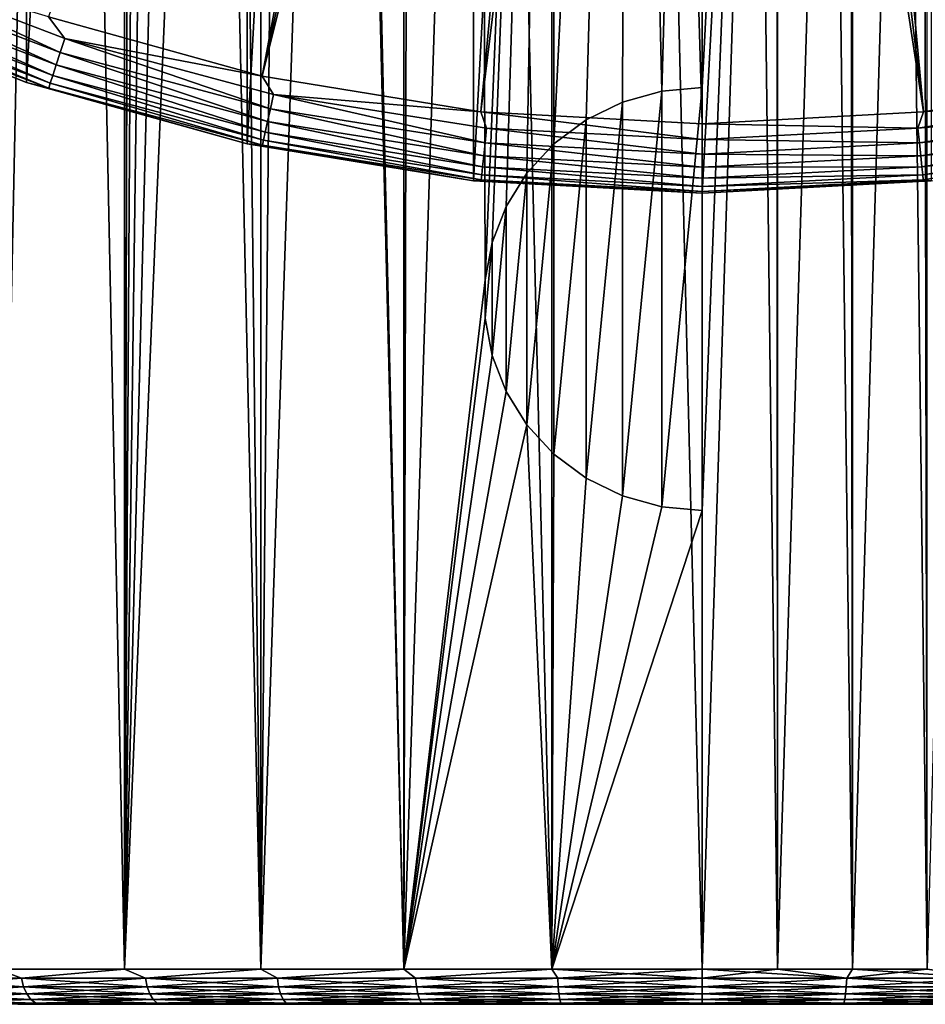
# Model space of a CAD drawing. Header units: metres. Extents: x -139 to 106, y -189 to 40.
# Tile 114 of 256: x -10 to 3, y -189 to -175. Entities that reach past the tile are written whole.
import ezdxf

# ---------------------------------------------------------------- set-up
doc = ezdxf.new("R2010")
doc.units = ezdxf.units.M
doc.layers.add('solid_153_ABGANG1_SW0003', color=7, linetype='CONTINUOUS')

msp = doc.modelspace()

# ---------------------------------------------------------------- linework, layer by layer
at = {"layer": 'solid_153_ABGANG1_SW0003'}
for points in [[(-9.992343, -188.408203, 56.534599), (-9.992343, -101.608208, 56.534599), (-8.189809, -101.608208, 55.390678)], [(-8.189809, -188.408203, 55.390678), (-9.992343, -188.408203, 56.534599), (-8.189809, -101.608208, 55.390678)], [(-8.189809, -188.408203, 85.185112), (-8.189809, -101.608208, 85.185112), (-9.992342, -101.608208, 84.041183)], [(-9.992342, -188.408203, 84.041183), (-8.189809, -188.408203, 85.185112), (-9.992342, -101.608208, 84.041183)], [(-8.189809, -188.408203, 55.390678), (-8.189809, -101.608208, 55.390678), (-8.083098, -146.885757, 55.332508)], [(-6.25811, -188.408203, 86.094093), (-6.25811, -101.608208, 86.094093), (-8.189809, -101.608208, 85.185112)], [(-8.189809, -188.408203, 85.185112), (-6.25811, -188.408203, 86.094093), (-8.189809, -101.608208, 85.185112)], [(-4.22772, -188.408203, 86.753807), (-4.22772, -101.608208, 86.753807), (-6.25811, -101.608208, 86.094093)], [(-6.25811, -188.408203, 86.094093), (-4.22772, -188.408203, 86.753807), (-6.25811, -101.608208, 86.094093)], [(-2.130661, -188.408203, 87.153847), (-2.130661, -101.608208, 87.153847), (-4.22772, -101.608208, 86.753807)], [(-4.22772, -188.408203, 86.753807), (-2.130661, -188.408203, 87.153847), (-4.22772, -101.608208, 86.753807)], [(-2.130661, -101.608208, 87.153847), (0, -188.408203, 87.287895), (0, -101.608208, 87.287895)], [(-2.130661, -188.408203, 87.153847), (0, -188.408203, 87.287895), (-2.130661, -101.608208, 87.153847)], [(0, -101.608208, 87.287895), (0, -188.408203, 87.287895), (1.067437, -188.408203, 87.254349)], [(1.067437, -101.608208, 87.254349), (0, -101.608208, 87.287895), (1.067437, -188.408203, 87.254349)], [(1.067437, -101.608208, 87.254349), (1.067437, -188.408203, 87.254349), (2.130661, -188.408203, 87.153847)], [(2.130661, -101.608208, 87.153847), (1.067437, -101.608208, 87.254349), (2.130661, -188.408203, 87.153847)], [(2.130661, -101.608208, 87.153847), (2.130661, -188.408203, 87.153847), (3.185477, -188.408203, 86.986778)], [(3.185477, -101.608208, 86.986778), (2.130661, -101.608208, 87.153847), (3.185477, -188.408203, 86.986778)], [(-3.243499, -177.232361, -7.712107), (0, -117.408211, -7.712107), (0, -177.408203, -7.712107)], [(-3.243499, -177.232361, -7.712107), (-3.243499, -117.584061, -7.712107), (0, -117.408211, -7.712107)], [(0, -117.408211, -7.712107), (3.243499, -117.584061, -7.712107), (0, -177.408203, -7.712107)], [(-6.449004, -176.706848, -7.712107), (-6.449004, -118.109566, -7.712107), (-3.243499, -117.584061, -7.712107)], [(-3.243499, -177.232361, -7.712107), (-6.449004, -176.706848, -7.712107), (-3.243499, -117.584061, -7.712107)], [(3.243499, -117.584061, -7.712107), (3.243499, -177.232361, -7.712107), (0, -177.408203, -7.712107)], [(-9.578927, -175.837845, -7.712107), (-9.578927, -118.978577, -7.712107), (-6.449004, -118.109566, -7.712107)], [(-6.449004, -176.706848, -7.712107), (-9.578927, -175.837845, -7.712107), (-6.449004, -118.109566, -7.712107)], [(-9.578927, -175.837845, -7.712107), (-12.596567, -174.635513, -7.712107), (-9.578927, -118.978577, -7.712107)], [(-8.189809, -188.408203, 55.390678), (-8.083098, -146.885757, 55.332508), (-8.083331, -147.927124, 55.332634)], [(-8.189809, -188.408203, 55.390678), (-8.083331, -147.927124, 55.332634), (-7.947906, -148.970123, 55.260227)], [(-8.189809, -188.408203, 55.390678), (-7.947906, -148.970123, 55.260227), (-7.670688, -150.010147, 55.116852)], [(-8.189809, -188.408203, 55.390678), (-7.670688, -150.010147, 55.116852), (-7.244466, -151.031433, 54.90876)], [(-8.189809, -188.408203, 55.390678), (-7.244466, -151.031433, 54.90876), (-6.664004, -152.01268, 54.648487)], [(-6.258111, -188.408203, 54.481689), (-8.189809, -188.408203, 55.390678), (-6.664004, -152.01268, 54.648487)], [(-6.258111, -188.408203, 54.481689), (-6.664004, -152.01268, 54.648487), (-5.937613, -152.91774, 54.358524)], [(-6.258111, -188.408203, 54.481689), (-5.937613, -152.91774, 54.358524), (-5.088007, -153.710754, 54.067162)], [(-4.227721, -188.408203, 53.821976), (-6.258111, -188.408203, 54.481689), (-5.088007, -153.710754, 54.067162)], [(-4.227721, -188.408203, 53.821976), (-5.088007, -153.710754, 54.067162), (-4.147445, -154.365845, 53.801575)], [(-4.227721, -188.408203, 53.821976), (-4.147445, -154.365845, 53.801575), (-3.147928, -154.871521, 53.58189)], [(3.185476, -188.408203, 53.589008), (3.11531, -154.776718, 53.575779), (4.101503, -154.27681, 53.790077)], [(2.130661, -188.408203, 53.421944), (2.093021, -155.129562, 53.417233), (3.11531, -154.776718, 53.575779)], [(3.185476, -188.408203, 53.589008), (2.130661, -188.408203, 53.421944), (3.11531, -154.776718, 53.575779)], [(-4.227721, -188.408203, 53.821976), (-3.147928, -154.871521, 53.58189), (-3.078373, -178.638412, 53.568932)], [(-3.078373, -178.638412, 53.568932), (-3.147928, -154.871521, 53.58189), (-2.110274, -155.228302, 53.41938)], [(-3.078373, -178.638412, 53.568932), (-2.110274, -155.228302, 53.41938), (-2.97829, -178.105927, 53.550816)], [(-2.97829, -178.105927, 53.550816), (-2.110274, -155.228302, 53.41938), (-2.77937, -177.595703, 53.516636)], [(-2.77937, -177.595703, 53.516636), (-2.110274, -155.228302, 53.41938), (-2.484943, -177.12413, 53.47049)], [(-2.484943, -177.12413, 53.47049), (-2.110274, -155.228302, 53.41938), (-2.102409, -176.709122, 53.418396)], [(-2.102409, -176.709122, 53.418396), (-2.110274, -155.228302, 53.41938), (-1.053485, -155.439651, 53.320568)], [(1.067437, -188.408203, 53.321438), (1.051801, -155.33876, 53.320465), (2.093021, -155.129562, 53.417233)], [(2.130661, -188.408203, 53.421944), (1.067437, -188.408203, 53.321438), (2.093021, -155.129562, 53.417233)], [(-2.439236, -155.343521, 14.284371), (-9.265307, -174.906693, 13.922777), (-6.237862, -175.747253, 13.922777)], [(-1.838553, -155.503799, 14.284371), (-2.439236, -155.343521, 14.284371), (-6.237862, -175.747253, 13.922777)], [(0, -175.907837, 53.287891), (0, -155.508209, 53.287891), (1.051801, -155.33876, 53.320465)], [(0, -181.9086, 53.287891), (0, -175.907837, 53.287891), (1.051801, -155.33876, 53.320465)], [(0, -188.408203, 53.287891), (0, -181.9086, 53.287891), (1.051801, -155.33876, 53.320465)], [(1.067437, -188.408203, 53.321438), (0, -188.408203, 53.287891), (1.051801, -155.33876, 53.320465)], [(-1.228732, -155.618515, 14.284371), (-1.838553, -155.503799, 14.284371), (-6.237862, -175.747253, 13.922777)], [(-2.102409, -176.709122, 53.418396), (-1.053485, -155.439651, 53.320568), (-1.645353, -176.368576, 53.367702)], [(-1.645353, -176.368576, 53.367702), (-1.053485, -155.439651, 53.320568), (-1.128582, -176.115494, 53.325397)], [(-1.128582, -176.115494, 53.325397), (-1.053485, -155.439651, 53.320568), (-0.571762, -175.959946, 53.297512)], [(-0.571762, -175.959946, 53.297512), (-1.053485, -155.439651, 53.320568), (0, -155.508209, 53.287891)], [(-0.571762, -175.959946, 53.297512), (0, -155.508209, 53.287891), (0, -175.907837, 53.287891)], [(1.838553, -155.503799, 14.284371), (1.228732, -155.618515, 14.284371), (6.237787, -175.747269, 13.922777)], [(1.838553, -155.503799, 14.284371), (6.237787, -175.747269, 13.922777), (9.265244, -174.906708, 13.922777)], [(-1.228732, -155.618515, 14.284371), (-6.237862, -175.747253, 13.922777), (-3.137286, -176.255569, 13.922777)], [(-0.61439, -155.68718, 14.284371), (-1.228732, -155.618515, 14.284371), (-3.137286, -176.255569, 13.922777)], [(1.228732, -155.618515, 14.284371), (0.61439, -155.68718, 14.284371), (3.137226, -176.255569, 13.922777)], [(1.228732, -155.618515, 14.284371), (3.137226, -176.255569, 13.922777), (6.237787, -175.747269, 13.922777)], [(-0.61439, -155.68718, 14.284371), (-3.137286, -176.255569, 13.922777), (0, -176.425659, 13.922777)], [(-0.61439, -155.68718, 14.284371), (0, -176.425659, 13.922777), (0, -155.709961, 14.284371)], [(0.61439, -155.68718, 14.284371), (0, -155.709961, 14.284371), (3.137226, -176.255569, 13.922777)], [(3.137226, -176.255569, 13.922777), (0, -155.709961, 14.284371), (0, -176.425659, 13.922777)], [(-11.976475, -174.307816, 13.818321), (-9.099092, -175.412338, 13.818321), (-11.891792, -174.117615, 13.89442)], [(-11.891792, -174.117615, 13.89442), (-9.034755, -175.214325, 13.89442), (-9.265307, -174.906693, 13.922777)], [(-9.099092, -175.412338, 13.818321), (-9.034755, -175.214325, 13.89442), (-11.891792, -174.117615, 13.89442)], [(-12.052258, -174.478027, 13.698224), (-9.156668, -175.589539, 13.698224), (-11.976475, -174.307816, 13.818321)], [(-9.156668, -175.589539, 13.698224), (-9.099092, -175.412338, 13.818321), (-11.976475, -174.307816, 13.818321)], [(-12.115417, -174.619888, 13.54003), (-9.204654, -175.737213, 13.54003), (-12.052258, -174.478027, 13.698224)], [(-9.204654, -175.737213, 13.54003), (-9.156668, -175.589539, 13.698224), (-12.052258, -174.478027, 13.698224)], [(-9.579072, -175.837799, 12.92293), (-12.596694, -174.635468, 12.92293), (-12.596567, -174.635513, -7.712107)], [(-12.192225, -174.792389, 13.141936), (-12.596694, -174.635468, 12.92293), (-9.579072, -175.837799, 12.92293)], [(-9.579072, -175.837799, 12.92293), (-12.596567, -174.635513, -7.712107), (-9.578927, -175.837845, -7.712107)], [(-12.16285, -174.726425, 13.351514), (-9.24069, -175.848129, 13.351514), (-12.115417, -174.619888, 13.54003)], [(-9.24069, -175.848129, 13.351514), (-9.204654, -175.737213, 13.54003), (-12.115417, -174.619888, 13.54003)], [(-12.192225, -174.792389, 13.141936), (-9.263008, -175.916809, 13.141936), (-12.16285, -174.726425, 13.351514)], [(-9.263008, -175.916809, 13.141936), (-9.24069, -175.848129, 13.351514), (-12.16285, -174.726425, 13.351514)], [(-12.192225, -174.792389, 13.141936), (-9.579072, -175.837799, 12.92293), (-9.263008, -175.916809, 13.141936)], [(-9.034755, -175.214325, 13.89442), (-6.237862, -175.747253, 13.922777), (-9.265307, -174.906693, 13.922777)], [(-9.099092, -175.412338, 13.818321), (-6.122018, -176.210037, 13.818321), (-9.034755, -175.214325, 13.89442)], [(-9.034755, -175.214325, 13.89442), (-6.078731, -176.006393, 13.89442), (-6.237862, -175.747253, 13.922777)], [(-6.122018, -176.210037, 13.818321), (-6.078731, -176.006393, 13.89442), (-9.034755, -175.214325, 13.89442)], [(-9.156668, -175.589539, 13.698224), (-6.160756, -176.392288, 13.698224), (-9.099092, -175.412338, 13.818321)], [(-6.160756, -176.392288, 13.698224), (-6.122018, -176.210037, 13.818321), (-9.099092, -175.412338, 13.818321)], [(-9.204654, -175.737213, 13.54003), (-6.193041, -176.544174, 13.54003), (-9.156668, -175.589539, 13.698224)], [(-6.193041, -176.544174, 13.54003), (-6.160756, -176.392288, 13.698224), (-9.156668, -175.589539, 13.698224)], [(-9.24069, -175.848129, 13.351514), (-6.217288, -176.658249, 13.351514), (-9.204654, -175.737213, 13.54003)], [(-6.217288, -176.658249, 13.351514), (-6.193041, -176.544174, 13.54003), (-9.204654, -175.737213, 13.54003)], [(-6.078731, -176.006393, 13.89442), (-3.137286, -176.255569, 13.922777), (-6.237862, -175.747253, 13.922777)], [(6.078731, -176.006393, 13.89442), (6.237787, -175.747269, 13.922777), (3.137226, -176.255569, 13.922777)], [(-6.449138, -176.706818, 12.92293), (-9.579072, -175.837799, 12.92293), (-9.578927, -175.837845, -7.712107)], [(-9.263008, -175.916809, 13.141936), (-9.579072, -175.837799, 12.92293), (-6.449138, -176.706818, 12.92293)], [(-6.449138, -176.706818, 12.92293), (-9.578927, -175.837845, -7.712107), (-6.449004, -176.706848, -7.712107)], [(-9.263008, -175.916809, 13.141936), (-6.232303, -176.728897, 13.141936), (-9.24069, -175.848129, 13.351514)], [(-6.232303, -176.728897, 13.141936), (-6.217288, -176.658249, 13.351514), (-9.24069, -175.848129, 13.351514)], [(-9.263008, -175.916809, 13.141936), (-6.449138, -176.706818, 12.92293), (-6.232303, -176.728897, 13.141936)], [(-6.122018, -176.210037, 13.818321), (-3.07787, -176.692184, 13.818321), (-6.078731, -176.006393, 13.89442)], [(-6.078731, -176.006393, 13.89442), (-3.056107, -176.485123, 13.89442), (-3.137286, -176.255569, 13.922777)], [(-3.07787, -176.692184, 13.818321), (-3.056107, -176.485123, 13.89442), (-6.078731, -176.006393, 13.89442)], [(-1.128637, -181.700897, 53.325401), (-1.128582, -176.115494, 53.325397), (-0.571762, -175.959946, 53.297512)], [(-0.571791, -181.856461, 53.297512), (-1.128637, -181.700897, 53.325401), (-0.571762, -175.959946, 53.297512)], [(-0.571791, -181.856461, 53.297512), (-0.571762, -175.959946, 53.297512), (0, -175.907837, 53.287891)], [(0, -181.9086, 53.287891), (-0.571791, -181.856461, 53.297512), (0, -175.907837, 53.287891)], [(3.056107, -176.485123, 13.89442), (6.078731, -176.006393, 13.89442), (3.137226, -176.255569, 13.922777)], [(6.122018, -176.210037, 13.818321), (6.078731, -176.006393, 13.89442), (3.056107, -176.485123, 13.89442)], [(-1.645407, -181.447815, 53.36771), (-1.645353, -176.368576, 53.367702), (-1.128582, -176.115494, 53.325397)], [(-1.128637, -181.700897, 53.325401), (-1.645407, -181.447815, 53.36771), (-1.128582, -176.115494, 53.325397)], [(-6.160756, -176.392288, 13.698224), (-3.097346, -176.877487, 13.698224), (-6.122018, -176.210037, 13.818321)], [(-3.097346, -176.877487, 13.698224), (-3.07787, -176.692184, 13.818321), (-6.122018, -176.210037, 13.818321)], [(0, -176.645294, 13.89442), (0, -176.425659, 13.922777), (-3.137286, -176.255569, 13.922777)], [(-3.056107, -176.485123, 13.89442), (0, -176.645294, 13.89442), (-3.137286, -176.255569, 13.922777)], [(3.056107, -176.485123, 13.89442), (3.137226, -176.255569, 13.922777), (0, -176.425659, 13.922777)], [(3.07787, -176.692184, 13.818321), (6.122018, -176.210037, 13.818321), (3.056107, -176.485123, 13.89442)], [(6.160756, -176.392288, 13.698224), (6.122018, -176.210037, 13.818321), (3.07787, -176.692184, 13.818321)], [(-6.193041, -176.544174, 13.54003), (-3.113577, -177.031921, 13.54003), (-6.160756, -176.392288, 13.698224)], [(-3.113577, -177.031921, 13.54003), (-3.097346, -176.877487, 13.698224), (-6.160756, -176.392288, 13.698224)], [(-2.102444, -181.107269, 53.418404), (-2.102409, -176.709122, 53.418396), (-1.645353, -176.368576, 53.367702)], [(-1.645407, -181.447815, 53.36771), (-2.102444, -181.107269, 53.418404), (-1.645353, -176.368576, 53.367702)], [(3.056107, -176.485123, 13.89442), (0, -176.425659, 13.922777), (0, -176.645294, 13.89442)], [(3.097346, -176.877487, 13.698224), (6.160756, -176.392288, 13.698224), (3.07787, -176.692184, 13.818321)], [(6.193041, -176.544174, 13.54003), (6.160756, -176.392288, 13.698224), (3.097346, -176.877487, 13.698224)], [(-6.217288, -176.658249, 13.351514), (-3.125767, -177.147903, 13.351514), (-6.193041, -176.544174, 13.54003)], [(-3.125767, -177.147903, 13.351514), (-3.113577, -177.031921, 13.54003), (-6.193041, -176.544174, 13.54003)], [(-3.07787, -176.692184, 13.818321), (0, -176.853485, 13.818321), (-3.056107, -176.485123, 13.89442)], [(0, -176.853485, 13.818321), (0, -176.645294, 13.89442), (-3.056107, -176.485123, 13.89442)], [(3.07787, -176.692184, 13.818321), (3.056107, -176.485123, 13.89442), (0, -176.645294, 13.89442)], [(3.113577, -177.031921, 13.54003), (6.193041, -176.544174, 13.54003), (3.097346, -176.877487, 13.698224)], [(6.217288, -176.658249, 13.351514), (6.193041, -176.544174, 13.54003), (3.113577, -177.031921, 13.54003)], [(-6.449138, -176.706818, 12.92293), (-6.449004, -176.706848, -7.712107), (-3.243499, -177.232361, -7.712107)], [(-3.24358, -177.232346, 12.92293), (-6.449138, -176.706818, 12.92293), (-3.243499, -177.232361, -7.712107)], [(-6.232303, -176.728897, 13.141936), (-6.449138, -176.706818, 12.92293), (-3.24358, -177.232346, 12.92293)], [(-6.232303, -176.728897, 13.141936), (-3.133316, -177.219727, 13.141936), (-6.217288, -176.658249, 13.351514)], [(-6.232303, -176.728897, 13.141936), (-3.24358, -177.232346, 12.92293), (-3.133316, -177.219727, 13.141936)], [(-3.133316, -177.219727, 13.141936), (-3.125767, -177.147903, 13.351514), (-6.217288, -176.658249, 13.351514)], [(-3.097346, -176.877487, 13.698224), (0, -177.03981, 13.698224), (-3.07787, -176.692184, 13.818321)], [(0, -177.03981, 13.698224), (0, -176.853485, 13.818321), (-3.07787, -176.692184, 13.818321)], [(-2.484968, -180.692261, 53.470493), (-2.484943, -177.12413, 53.47049), (-2.102409, -176.709122, 53.418396)], [(-2.102444, -181.107269, 53.418404), (-2.484968, -180.692261, 53.470493), (-2.102409, -176.709122, 53.418396)], [(3.07787, -176.692184, 13.818321), (0, -176.645294, 13.89442), (0, -176.853485, 13.818321)], [(3.097346, -176.877487, 13.698224), (3.07787, -176.692184, 13.818321), (0, -176.853485, 13.818321)], [(3.125767, -177.147903, 13.351514), (6.217288, -176.658249, 13.351514), (3.113577, -177.031921, 13.54003)], [(6.232303, -176.728897, 13.141936), (6.217288, -176.658249, 13.351514), (3.125767, -177.147903, 13.351514)], [(3.133316, -177.219727, 13.141936), (6.232303, -176.728897, 13.141936), (3.125767, -177.147903, 13.351514)], [(3.133316, -177.219727, 13.141936), (3.24357, -177.232346, 12.92293), (6.232303, -176.728897, 13.141936)], [(-3.113577, -177.031921, 13.54003), (0, -177.195099, 13.54003), (-3.097346, -176.877487, 13.698224)], [(0, -177.195099, 13.54003), (0, -177.03981, 13.698224), (-3.097346, -176.877487, 13.698224)], [(3.097346, -176.877487, 13.698224), (0, -176.853485, 13.818321), (0, -177.03981, 13.698224)], [(3.113577, -177.031921, 13.54003), (3.097346, -176.877487, 13.698224), (0, -177.03981, 13.698224)], [(-3.133316, -177.219727, 13.141936), (0, -177.383926, 13.141936), (-3.125767, -177.147903, 13.351514)], [(-3.125767, -177.147903, 13.351514), (0, -177.311707, 13.351514), (-3.113577, -177.031921, 13.54003)], [(0, -177.383926, 13.141936), (0, -177.311707, 13.351514), (-3.125767, -177.147903, 13.351514)], [(0, -177.311707, 13.351514), (0, -177.195099, 13.54003), (-3.113577, -177.031921, 13.54003)], [(-2.779394, -180.220673, 53.51664), (-2.77937, -177.595703, 53.516636), (-2.484943, -177.12413, 53.47049)], [(-2.484968, -180.692261, 53.470493), (-2.779394, -180.220673, 53.51664), (-2.484943, -177.12413, 53.47049)], [(3.113577, -177.031921, 13.54003), (0, -177.03981, 13.698224), (0, -177.195099, 13.54003)], [(3.125767, -177.147903, 13.351514), (3.113577, -177.031921, 13.54003), (0, -177.195099, 13.54003)], [(3.125767, -177.147903, 13.351514), (0, -177.195099, 13.54003), (0, -177.311707, 13.351514)], [(3.133316, -177.219727, 13.141936), (3.125767, -177.147903, 13.351514), (0, -177.311707, 13.351514)], [(-3.133316, -177.219727, 13.141936), (-3.24358, -177.232346, 12.92293), (0, -177.408203, 12.92293)], [(-3.24358, -177.232346, 12.92293), (-3.243499, -177.232361, -7.712107), (0, -177.408203, -7.712107)], [(0, -177.408203, 12.92293), (-3.24358, -177.232346, 12.92293), (0, -177.408203, -7.712107)], [(-3.133316, -177.219727, 13.141936), (0, -177.408203, 12.92293), (0, -177.383926, 13.141936)], [(3.133316, -177.219727, 13.141936), (0, -177.383926, 13.141936), (3.24357, -177.232346, 12.92293)], [(3.133316, -177.219727, 13.141936), (0, -177.311707, 13.351514), (0, -177.383926, 13.141936)], [(3.24357, -177.232346, 12.92293), (0, -177.408203, 12.92293), (3.243499, -177.232361, -7.712107)], [(0, -177.383926, 13.141936), (0, -177.408203, 12.92293), (3.24357, -177.232346, 12.92293)], [(0, -177.408203, 12.92293), (0, -177.408203, -7.712107), (3.243499, -177.232361, -7.712107)], [(-2.978305, -179.710434, 53.550816), (-2.97829, -178.105927, 53.550816), (-2.77937, -177.595703, 53.516636)], [(-2.779394, -180.220673, 53.51664), (-2.978305, -179.710434, 53.550816), (-2.77937, -177.595703, 53.516636)], [(-3.078378, -179.177963, 53.568935), (-3.078373, -178.638412, 53.568932), (-2.97829, -178.105927, 53.550816)], [(-2.978305, -179.710434, 53.550816), (-3.078378, -179.177963, 53.568935), (-2.97829, -178.105927, 53.550816)], [(-4.227721, -188.408203, 53.821976), (-3.078373, -178.638412, 53.568932), (-3.078378, -179.177963, 53.568935)], [(-4.227721, -188.408203, 53.821976), (-3.078378, -179.177963, 53.568935), (-2.978305, -179.710434, 53.550816)], [(-4.227721, -188.408203, 53.821976), (-2.978305, -179.710434, 53.550816), (-2.779394, -180.220673, 53.51664)], [(-4.227721, -188.408203, 53.821976), (-2.779394, -180.220673, 53.51664), (-2.484968, -180.692261, 53.470493)], [(-2.130661, -188.408203, 53.421944), (-4.227721, -188.408203, 53.821976), (-2.484968, -180.692261, 53.470493)], [(-2.130661, -188.408203, 53.421944), (-2.484968, -180.692261, 53.470493), (-2.102444, -181.107269, 53.418404)], [(-2.130661, -188.408203, 53.421944), (-2.102444, -181.107269, 53.418404), (-1.645407, -181.447815, 53.36771)], [(-2.130661, -188.408203, 53.421944), (-1.645407, -181.447815, 53.36771), (-1.128637, -181.700897, 53.325401)], [(-2.130661, -188.408203, 53.421944), (-1.128637, -181.700897, 53.325401), (-0.571791, -181.856461, 53.297512)], [(-2.130661, -188.408203, 53.421944), (-0.571791, -181.856461, 53.297512), (0, -181.9086, 53.287891)], [(-2.130661, -188.408203, 53.421944), (0, -181.9086, 53.287891), (0, -188.408203, 53.287891)], [(-9.647423, -188.537613, 84.264595), (-9.992342, -188.408203, 84.041183), (-11.261787, -188.537613, 82.999825)], [(-11.261787, -188.537613, 57.575962), (-9.992343, -188.408203, 56.534599), (-9.647423, -188.537613, 56.311188)], [(-9.647423, -188.537613, 56.311188), (-9.992343, -188.408203, 56.534599), (-8.189809, -188.408203, 55.390678)], [(-9.647423, -188.537613, 84.264595), (-8.189809, -188.408203, 85.185112), (-9.992342, -188.408203, 84.041183)], [(-7.892376, -188.537613, 85.325562), (-8.189809, -188.408203, 85.185112), (-9.647423, -188.537613, 84.264595)], [(-9.647423, -188.537613, 56.311188), (-8.189809, -188.408203, 55.390678), (-7.892376, -188.537613, 55.250225)], [(-7.892376, -188.537613, 85.325562), (-6.25811, -188.408203, 86.094093), (-8.189809, -188.408203, 85.185112)], [(-7.892376, -188.537613, 55.250225), (-8.189809, -188.408203, 55.390678), (-6.258111, -188.408203, 54.481689)], [(-6.022242, -188.537613, 86.167236), (-6.25811, -188.408203, 86.094093), (-7.892376, -188.537613, 85.325562)], [(-7.892376, -188.537613, 55.250225), (-6.258111, -188.408203, 54.481689), (-6.022242, -188.537613, 54.408546)], [(-6.022242, -188.537613, 54.408546), (-6.258111, -188.408203, 54.481689), (-4.227721, -188.408203, 53.821976)], [(-6.022242, -188.537613, 86.167236), (-4.22772, -188.408203, 86.753807), (-6.25811, -188.408203, 86.094093)], [(-4.064289, -188.537613, 86.777359), (-4.22772, -188.408203, 86.753807), (-6.022242, -188.537613, 86.167236)], [(-6.022242, -188.537613, 54.408546), (-4.227721, -188.408203, 53.821976), (-4.064289, -188.537613, 53.798424)], [(-4.064289, -188.537613, 53.798424), (-4.227721, -188.408203, 53.821976), (-2.130661, -188.408203, 53.421944)], [(-4.064289, -188.537613, 86.777359), (-2.130661, -188.408203, 87.153847), (-4.22772, -188.408203, 86.753807)], [(-2.04707, -188.537613, 87.147034), (-2.130661, -188.408203, 87.153847), (-4.064289, -188.537613, 86.777359)], [(-4.064289, -188.537613, 53.798424), (-2.130661, -188.408203, 53.421944), (-2.04707, -188.537613, 53.428757)], [(-2.04707, -188.537613, 53.428757), (-2.130661, -188.408203, 53.421944), (0, -188.408203, 53.287891)], [(0, -188.537613, 87.270859), (0, -188.408203, 87.287895), (-2.130661, -188.408203, 87.153847)], [(0, -188.537613, 87.270859), (-2.130661, -188.408203, 87.153847), (-2.04707, -188.537613, 87.147034)], [(-2.04707, -188.537613, 53.428757), (0, -188.408203, 53.287891), (0, -188.537613, 53.304932)], [(0, -188.537613, 53.304932), (0, -188.408203, 53.287891), (1.067437, -188.408203, 53.321438)], [(2.04707, -188.537613, 53.428757), (0, -188.537613, 53.304932), (1.067437, -188.408203, 53.321438)], [(2.04707, -188.537613, 87.147034), (1.067437, -188.408203, 87.254349), (0, -188.408203, 87.287895)], [(2.04707, -188.537613, 87.147034), (0, -188.408203, 87.287895), (0, -188.537613, 87.270859)], [(2.04707, -188.537613, 53.428757), (1.067437, -188.408203, 53.321438), (2.130661, -188.408203, 53.421944)], [(2.04707, -188.537613, 87.147034), (2.130661, -188.408203, 87.153847), (1.067437, -188.408203, 87.254349)], [(2.04707, -188.537613, 53.428757), (2.130661, -188.408203, 53.421944), (3.185476, -188.408203, 53.589008)], [(2.04707, -188.537613, 53.428757), (3.185476, -188.408203, 53.589008), (4.064289, -188.537613, 53.798424)], [(4.064289, -188.537613, 86.777359), (2.130661, -188.408203, 87.153847), (2.04707, -188.537613, 87.147034)], [(4.064289, -188.537613, 86.777359), (3.185477, -188.408203, 86.986778), (2.130661, -188.408203, 87.153847)], [(-11.261787, -188.537613, 57.575962), (-9.647423, -188.537613, 56.311188), (-11.228621, -188.658325, 57.6134)], [(-11.261787, -188.537613, 82.999825), (-11.228621, -188.658325, 82.962387), (-9.61901, -188.658325, 84.223434)], [(-9.647423, -188.537613, 84.264595), (-11.261787, -188.537613, 82.999825), (-9.61901, -188.658325, 84.223434)], [(-9.647423, -188.537613, 56.311188), (-9.61901, -188.658325, 56.352352), (-11.228621, -188.658325, 57.6134)], [(-9.647423, -188.537613, 56.311188), (-7.892376, -188.537613, 55.250225), (-9.61901, -188.658325, 56.352352)], [(-9.647423, -188.537613, 84.264595), (-9.61901, -188.658325, 84.223434), (-7.869133, -188.658325, 85.281273)], [(-7.892376, -188.537613, 85.325562), (-9.647423, -188.537613, 84.264595), (-7.869133, -188.658325, 85.281273)], [(-7.892376, -188.537613, 55.250225), (-7.869133, -188.658325, 55.294514), (-9.61901, -188.658325, 56.352352)], [(-7.892376, -188.537613, 55.250225), (-6.022242, -188.537613, 54.408546), (-7.869133, -188.658325, 55.294514)], [(-7.892376, -188.537613, 85.325562), (-7.869133, -188.658325, 85.281273), (-6.004506, -188.658325, 86.120476)], [(-6.022242, -188.537613, 86.167236), (-7.892376, -188.537613, 85.325562), (-6.004506, -188.658325, 86.120476)], [(-6.022242, -188.537613, 54.408546), (-6.004506, -188.658325, 54.455311), (-7.869133, -188.658325, 55.294514)], [(-6.022242, -188.537613, 54.408546), (-4.064289, -188.537613, 53.798424), (-6.004506, -188.658325, 54.455311)], [(-6.022242, -188.537613, 86.167236), (-6.004506, -188.658325, 86.120476), (-4.05232, -188.658325, 86.728798)], [(-4.064289, -188.537613, 86.777359), (-6.022242, -188.537613, 86.167236), (-4.05232, -188.658325, 86.728798)], [(-4.064289, -188.537613, 53.798424), (-4.05232, -188.658325, 53.846985), (-6.004506, -188.658325, 54.455311)], [(-4.064289, -188.537613, 53.798424), (-2.04707, -188.537613, 53.428757), (-4.05232, -188.658325, 53.846985)], [(-4.064289, -188.537613, 86.777359), (-4.05232, -188.658325, 86.728798), (-2.041041, -188.658325, 87.097382)], [(-2.04707, -188.537613, 87.147034), (-4.064289, -188.537613, 86.777359), (-2.041041, -188.658325, 87.097382)], [(-2.04707, -188.537613, 53.428757), (-2.041041, -188.658325, 53.478405), (-4.05232, -188.658325, 53.846985)], [(-2.04707, -188.537613, 53.428757), (0, -188.537613, 53.304932), (-2.041041, -188.658325, 53.478405)], [(-2.04707, -188.537613, 87.147034), (-2.041041, -188.658325, 87.097382), (0, -188.658325, 87.22084)], [(0, -188.537613, 87.270859), (-2.04707, -188.537613, 87.147034), (0, -188.658325, 87.22084)], [(0, -188.537613, 53.304932), (0, -188.658325, 53.354946), (-2.041041, -188.658325, 53.478405)], [(2.04707, -188.537613, 53.428757), (0, -188.658325, 53.354946), (0, -188.537613, 53.304932)], [(2.04707, -188.537613, 53.428757), (2.041041, -188.658325, 53.478405), (0, -188.658325, 53.354946)], [(2.041041, -188.658325, 87.097382), (0, -188.537613, 87.270859), (0, -188.658325, 87.22084)], [(2.04707, -188.537613, 87.147034), (0, -188.537613, 87.270859), (2.041041, -188.658325, 87.097382)], [(2.04707, -188.537613, 87.147034), (2.041041, -188.658325, 87.097382), (4.05232, -188.658325, 86.728798)], [(4.064289, -188.537613, 53.798424), (4.05232, -188.658325, 53.846985), (2.041041, -188.658325, 53.478405)], [(2.04707, -188.537613, 53.428757), (4.064289, -188.537613, 53.798424), (2.041041, -188.658325, 53.478405)], [(4.064289, -188.537613, 86.777359), (2.04707, -188.537613, 87.147034), (4.05232, -188.658325, 86.728798)], [(-11.228621, -188.658325, 57.6134), (-9.61901, -188.658325, 56.352352), (-11.17585, -188.761948, 57.672966)], [(-11.228621, -188.658325, 82.962387), (-11.17585, -188.761948, 82.902817), (-9.573804, -188.761948, 84.157944)], [(-9.61901, -188.658325, 84.223434), (-11.228621, -188.658325, 82.962387), (-9.573804, -188.761948, 84.157944)], [(-9.61901, -188.658325, 56.352352), (-9.573804, -188.761948, 56.417843), (-11.17585, -188.761948, 57.672966)], [(-9.61901, -188.658325, 56.352352), (-7.869133, -188.658325, 55.294514), (-9.573804, -188.761948, 56.417843)], [(-9.61901, -188.658325, 84.223434), (-9.573804, -188.761948, 84.157944), (-7.832151, -188.761948, 85.210808)], [(-7.869133, -188.658325, 85.281273), (-9.61901, -188.658325, 84.223434), (-7.832151, -188.761948, 85.210808)], [(-7.869133, -188.658325, 55.294514), (-7.832151, -188.761948, 55.364975), (-9.573804, -188.761948, 56.417843)], [(-7.869133, -188.658325, 55.294514), (-6.004506, -188.658325, 54.455311), (-7.832151, -188.761948, 55.364975)], [(-7.869133, -188.658325, 85.281273), (-7.832151, -188.761948, 85.210808), (-5.976287, -188.761948, 86.046066)], [(-6.004506, -188.658325, 86.120476), (-7.869133, -188.658325, 85.281273), (-5.976287, -188.761948, 86.046066)], [(-6.004506, -188.658325, 54.455311), (-5.976287, -188.761948, 54.52972), (-7.832151, -188.761948, 55.364975)], [(-6.004506, -188.658325, 54.455311), (-4.05232, -188.658325, 53.846985), (-5.976287, -188.761948, 54.52972)], [(-6.004506, -188.658325, 86.120476), (-5.976287, -188.761948, 86.046066), (-4.033275, -188.761948, 86.651535)], [(-4.05232, -188.658325, 86.728798), (-6.004506, -188.658325, 86.120476), (-4.033275, -188.761948, 86.651535)], [(-4.05232, -188.658325, 53.846985), (-4.033275, -188.761948, 53.924252), (-5.976287, -188.761948, 54.52972)], [(-4.05232, -188.658325, 53.846985), (-2.041041, -188.658325, 53.478405), (-4.033275, -188.761948, 53.924252)], [(-4.05232, -188.658325, 86.728798), (-4.033275, -188.761948, 86.651535), (-2.031449, -188.761948, 87.018379)], [(-2.041041, -188.658325, 87.097382), (-4.05232, -188.658325, 86.728798), (-2.031449, -188.761948, 87.018379)], [(-2.041041, -188.658325, 53.478405), (-2.031449, -188.761948, 53.557404), (-4.033275, -188.761948, 53.924252)], [(-2.041041, -188.658325, 53.478405), (0, -188.658325, 53.354946), (-2.031449, -188.761948, 53.557404)], [(-2.041041, -188.658325, 87.097382), (-2.031449, -188.761948, 87.018379), (0, -188.761948, 87.141258)], [(0, -188.658325, 87.22084), (-2.041041, -188.658325, 87.097382), (0, -188.761948, 87.141258)], [(0, -188.658325, 53.354946), (0, -188.761948, 53.434525), (-2.031449, -188.761948, 53.557404)], [(2.041041, -188.658325, 53.478405), (0, -188.761948, 53.434525), (0, -188.658325, 53.354946)], [(2.041041, -188.658325, 53.478405), (2.031449, -188.761948, 53.557404), (0, -188.761948, 53.434525)], [(2.031449, -188.761948, 87.018379), (0, -188.658325, 87.22084), (0, -188.761948, 87.141258)], [(2.041041, -188.658325, 87.097382), (0, -188.658325, 87.22084), (2.031449, -188.761948, 87.018379)], [(2.041041, -188.658325, 87.097382), (2.031449, -188.761948, 87.018379), (4.033275, -188.761948, 86.651535)], [(4.05232, -188.658325, 53.846985), (4.033275, -188.761948, 53.924252), (2.031449, -188.761948, 53.557404)], [(2.041041, -188.658325, 53.478405), (4.05232, -188.658325, 53.846985), (2.031449, -188.761948, 53.557404)], [(4.05232, -188.658325, 86.728798), (2.041041, -188.658325, 87.097382), (4.033275, -188.761948, 86.651535)], [(-11.17585, -188.761948, 57.672966), (-9.573804, -188.761948, 56.417843), (-11.107079, -188.841415, 57.750591)], [(-11.17585, -188.761948, 82.902817), (-11.107079, -188.841415, 82.825195), (-9.514892, -188.841415, 84.072594)], [(-9.573804, -188.761948, 84.157944), (-11.17585, -188.761948, 82.902817), (-9.514892, -188.841415, 84.072594)], [(-9.573804, -188.761948, 56.417843), (-9.514892, -188.841415, 56.503193), (-11.107079, -188.841415, 57.750591)], [(-11.107079, -188.841415, 57.750591), (-9.514892, -188.841415, 56.503193), (-11.027003, -188.891312, 57.840981)], [(-11.107079, -188.841415, 82.825195), (-11.027003, -188.891312, 82.73481), (-9.446294, -188.891312, 83.973213)], [(-9.514892, -188.841415, 84.072594), (-11.107079, -188.841415, 82.825195), (-9.446294, -188.891312, 83.973213)], [(-9.514892, -188.841415, 56.503193), (-9.446294, -188.891312, 56.602573), (-11.027003, -188.891312, 57.840981)], [(-9.573804, -188.761948, 56.417843), (-7.832151, -188.761948, 55.364975), (-9.514892, -188.841415, 56.503193)], [(-9.573804, -188.761948, 84.157944), (-9.514892, -188.841415, 84.072594), (-7.783955, -188.841415, 85.11898)], [(-7.832151, -188.761948, 85.210808), (-9.573804, -188.761948, 84.157944), (-7.783955, -188.841415, 85.11898)], [(-7.832151, -188.761948, 55.364975), (-7.783955, -188.841415, 55.456806), (-9.514892, -188.841415, 56.503193)], [(-9.514892, -188.841415, 56.503193), (-7.783955, -188.841415, 55.456806), (-9.446294, -188.891312, 56.602573)], [(-9.514892, -188.841415, 84.072594), (-9.446294, -188.891312, 83.973213), (-7.727837, -188.891312, 85.012054)], [(-7.783955, -188.841415, 85.11898), (-9.514892, -188.841415, 84.072594), (-7.727837, -188.891312, 85.012054)], [(-7.783955, -188.841415, 55.456806), (-7.727837, -188.891312, 55.563728), (-9.446294, -188.891312, 56.602573)], [(-7.832151, -188.761948, 55.364975), (-5.976287, -188.761948, 54.52972), (-7.783955, -188.841415, 55.456806)], [(-7.832151, -188.761948, 85.210808), (-7.783955, -188.841415, 85.11898), (-5.939511, -188.841415, 85.949097)], [(-5.976287, -188.761948, 86.046066), (-7.832151, -188.761948, 85.210808), (-5.939511, -188.841415, 85.949097)], [(-5.976287, -188.761948, 54.52972), (-5.939511, -188.841415, 54.62669), (-7.783955, -188.841415, 55.456806)], [(-7.783955, -188.841415, 55.456806), (-5.939511, -188.841415, 54.62669), (-7.727837, -188.891312, 55.563728)], [(-7.783955, -188.841415, 85.11898), (-7.727837, -188.891312, 85.012054), (-5.89669, -188.891312, 85.836189)], [(-5.939511, -188.841415, 85.949097), (-7.783955, -188.841415, 85.11898), (-5.89669, -188.891312, 85.836189)], [(-5.939511, -188.841415, 54.62669), (-5.89669, -188.891312, 54.739597), (-7.727837, -188.891312, 55.563728)], [(-5.976287, -188.761948, 54.52972), (-4.033275, -188.761948, 53.924252), (-5.939511, -188.841415, 54.62669)], [(-5.976287, -188.761948, 86.046066), (-5.939511, -188.841415, 85.949097), (-4.008456, -188.841415, 86.550835)], [(-4.033275, -188.761948, 86.651535), (-5.976287, -188.761948, 86.046066), (-4.008456, -188.841415, 86.550835)], [(-4.033275, -188.761948, 53.924252), (-4.008456, -188.841415, 54.024948), (-5.939511, -188.841415, 54.62669)], [(-5.939511, -188.841415, 54.62669), (-4.008456, -188.841415, 54.024948), (-5.89669, -188.891312, 54.739597)], [(-5.939511, -188.841415, 85.949097), (-5.89669, -188.891312, 85.836189), (-3.979557, -188.891312, 86.433594)], [(-4.008456, -188.841415, 86.550835), (-5.939511, -188.841415, 85.949097), (-3.979557, -188.891312, 86.433594)], [(-4.008456, -188.841415, 54.024948), (-3.979557, -188.891312, 54.142197), (-5.89669, -188.891312, 54.739597)], [(-4.033275, -188.761948, 53.924252), (-2.031449, -188.761948, 53.557404), (-4.008456, -188.841415, 54.024948)], [(-4.033275, -188.761948, 86.651535), (-4.008456, -188.841415, 86.550835), (-2.018948, -188.841415, 86.915428)], [(-2.031449, -188.761948, 87.018379), (-4.033275, -188.761948, 86.651535), (-2.018948, -188.841415, 86.915428)], [(-2.031449, -188.761948, 53.557404), (-2.018948, -188.841415, 53.660358), (-4.008456, -188.841415, 54.024948)], [(-4.008456, -188.841415, 54.024948), (-2.018948, -188.841415, 53.660358), (-3.979557, -188.891312, 54.142197)], [(-4.008456, -188.841415, 86.550835), (-3.979557, -188.891312, 86.433594), (-2.004393, -188.891312, 86.795555)], [(-2.018948, -188.841415, 86.915428), (-4.008456, -188.841415, 86.550835), (-2.004393, -188.891312, 86.795555)], [(-2.018948, -188.841415, 53.660358), (-2.004393, -188.891312, 53.780231), (-3.979557, -188.891312, 54.142197)], [(-2.031449, -188.761948, 53.557404), (0, -188.761948, 53.434525), (-2.018948, -188.841415, 53.660358)], [(-2.031449, -188.761948, 87.018379), (-2.018948, -188.841415, 86.915428), (0, -188.841415, 87.037552)], [(0, -188.761948, 87.141258), (-2.031449, -188.761948, 87.018379), (0, -188.841415, 87.037552)], [(0, -188.761948, 53.434525), (0, -188.841415, 53.538235), (-2.018948, -188.841415, 53.660358)], [(-2.018948, -188.841415, 53.660358), (0, -188.841415, 53.538235), (-2.004393, -188.891312, 53.780231)], [(-2.018948, -188.841415, 86.915428), (-2.004393, -188.891312, 86.795555), (0, -188.891312, 86.916794)], [(0, -188.841415, 87.037552), (-2.018948, -188.841415, 86.915428), (0, -188.891312, 86.916794)], [(0, -188.841415, 53.538235), (0, -188.891312, 53.658989), (-2.004393, -188.891312, 53.780231)], [(2.031449, -188.761948, 53.557404), (0, -188.841415, 53.538235), (0, -188.761948, 53.434525)], [(2.031449, -188.761948, 53.557404), (2.018948, -188.841415, 53.660358), (0, -188.841415, 53.538235)], [(2.018948, -188.841415, 86.915428), (0, -188.761948, 87.141258), (0, -188.841415, 87.037552)], [(2.031449, -188.761948, 87.018379), (0, -188.761948, 87.141258), (2.018948, -188.841415, 86.915428)], [(2.018948, -188.841415, 53.660358), (0, -188.891312, 53.658989), (0, -188.841415, 53.538235)], [(2.018948, -188.841415, 53.660358), (2.004393, -188.891312, 53.780231), (0, -188.891312, 53.658989)], [(2.004393, -188.891312, 86.795555), (0, -188.841415, 87.037552), (0, -188.891312, 86.916794)], [(2.018948, -188.841415, 86.915428), (0, -188.841415, 87.037552), (2.004393, -188.891312, 86.795555)], [(2.018948, -188.841415, 86.915428), (2.004393, -188.891312, 86.795555), (3.979557, -188.891312, 86.433594)], [(4.008456, -188.841415, 54.024948), (3.979557, -188.891312, 54.142197), (2.004393, -188.891312, 53.780231)], [(2.018948, -188.841415, 53.660358), (4.008456, -188.841415, 54.024948), (2.004393, -188.891312, 53.780231)], [(2.031449, -188.761948, 87.018379), (2.018948, -188.841415, 86.915428), (4.008456, -188.841415, 86.550835)], [(4.033275, -188.761948, 53.924252), (4.008456, -188.841415, 54.024948), (2.018948, -188.841415, 53.660358)], [(2.031449, -188.761948, 53.557404), (4.033275, -188.761948, 53.924252), (2.018948, -188.841415, 53.660358)], [(4.008456, -188.841415, 86.550835), (2.018948, -188.841415, 86.915428), (3.979557, -188.891312, 86.433594)], [(4.033275, -188.761948, 86.651535), (2.031449, -188.761948, 87.018379), (4.008456, -188.841415, 86.550835)], [(-11.027003, -188.891312, 57.840981), (-9.446294, -188.891312, 56.602573), (-9.70166, -188.908203, 56.941441)], [(-9.446294, -188.891312, 83.973213), (-11.027003, -188.891312, 82.73481), (-9.701737, -188.908203, 83.634293)], [(-9.446294, -188.891312, 83.973213), (-9.701737, -188.908203, 83.634293), (-7.951858, -188.908203, 84.745346)], [(-7.951858, -188.908203, 84.745346), (-9.701737, -188.908203, 83.634293), (-9.70166, -188.908203, 56.941441)], [(-9.446294, -188.891312, 56.602573), (-7.951775, -188.908203, 55.830395), (-9.70166, -188.908203, 56.941441)], [(-7.951858, -188.908203, 84.745346), (-9.70166, -188.908203, 56.941441), (-7.951775, -188.908203, 55.830395)], [(-9.446294, -188.891312, 56.602573), (-7.727837, -188.891312, 55.563728), (-7.951775, -188.908203, 55.830395)], [(-7.727837, -188.891312, 85.012054), (-9.446294, -188.891312, 83.973213), (-7.951858, -188.908203, 84.745346)], [(-7.727837, -188.891312, 85.012054), (-7.951858, -188.908203, 84.745346), (-6.076532, -188.908203, 85.628227)], [(-6.076532, -188.908203, 85.628227), (-7.951858, -188.908203, 84.745346), (-7.951775, -188.908203, 55.830395)], [(-7.727837, -188.891312, 55.563728), (-6.076439, -188.908203, 54.947525), (-7.951775, -188.908203, 55.830395)], [(-6.076532, -188.908203, 85.628227), (-7.951775, -188.908203, 55.830395), (-6.076439, -188.908203, 54.947525)], [(-7.727837, -188.891312, 55.563728), (-5.89669, -188.891312, 54.739597), (-6.076439, -188.908203, 54.947525)], [(-5.89669, -188.891312, 85.836189), (-7.727837, -188.891312, 85.012054), (-6.076532, -188.908203, 85.628227)], [(-5.89669, -188.891312, 85.836189), (-6.076532, -188.908203, 85.628227), (-4.105178, -188.908203, 86.269051)], [(-4.105178, -188.908203, 86.269051), (-6.076532, -188.908203, 85.628227), (-6.076439, -188.908203, 54.947525)], [(-5.89669, -188.891312, 54.739597), (-4.105095, -188.908203, 54.306709), (-6.076439, -188.908203, 54.947525)], [(-4.105178, -188.908203, 86.269051), (-6.076439, -188.908203, 54.947525), (-4.105095, -188.908203, 54.306709)], [(-5.89669, -188.891312, 54.739597), (-3.979557, -188.891312, 54.142197), (-4.105095, -188.908203, 54.306709)], [(-3.979557, -188.891312, 86.433594), (-5.89669, -188.891312, 85.836189), (-4.105178, -188.908203, 86.269051)], [(-3.979557, -188.891312, 86.433594), (-4.105178, -188.908203, 86.269051), (-2.068788, -188.908203, 86.657684)], [(-2.068788, -188.908203, 86.657684), (-4.105178, -188.908203, 86.269051), (-4.105095, -188.908203, 54.306709)], [(-3.979557, -188.891312, 54.142197), (-2.068746, -188.908203, 53.918095), (-4.105095, -188.908203, 54.306709)], [(-2.068788, -188.908203, 86.657684), (-4.105095, -188.908203, 54.306709), (-2.068746, -188.908203, 53.918095)], [(-3.979557, -188.891312, 54.142197), (-2.004393, -188.891312, 53.780231), (-2.068746, -188.908203, 53.918095)], [(-2.004393, -188.891312, 86.795555), (-3.979557, -188.891312, 86.433594), (-2.068788, -188.908203, 86.657684)], [(-2.004393, -188.891312, 86.795555), (-2.068788, -188.908203, 86.657684), (0, -188.908203, 86.787895)], [(-2.068788, -188.908203, 86.657684), (-2.068746, -188.908203, 53.918095), (0, -188.908203, 53.787891)], [(0, -188.908203, 86.787895), (-2.068788, -188.908203, 86.657684), (0, -188.908203, 53.787891)], [(0, -188.891312, 53.658989), (0, -188.908203, 53.787891), (-2.068746, -188.908203, 53.918095)], [(-2.004393, -188.891312, 53.780231), (0, -188.891312, 53.658989), (-2.068746, -188.908203, 53.918095)], [(0, -188.891312, 86.916794), (-2.004393, -188.891312, 86.795555), (0, -188.908203, 86.787895)], [(2.004393, -188.891312, 53.780231), (2.068788, -188.908203, 53.918098), (0, -188.908203, 53.787891)], [(2.004393, -188.891312, 53.780231), (0, -188.908203, 53.787891), (0, -188.891312, 53.658989)], [(0, -188.891312, 86.916794), (0, -188.908203, 86.787895), (2.068746, -188.908203, 86.657692)], [(2.004393, -188.891312, 86.795555), (0, -188.891312, 86.916794), (2.068746, -188.908203, 86.657692)], [(2.068788, -188.908203, 53.918098), (0, -188.908203, 86.787895), (0, -188.908203, 53.787891)], [(2.068788, -188.908203, 53.918098), (2.068746, -188.908203, 86.657692), (0, -188.908203, 86.787895)], [(3.979557, -188.891312, 86.433594), (2.004393, -188.891312, 86.795555), (2.068746, -188.908203, 86.657692)], [(2.004393, -188.891312, 53.780231), (3.979557, -188.891312, 54.142197), (2.068788, -188.908203, 53.918098)], [(3.979557, -188.891312, 86.433594), (2.068746, -188.908203, 86.657692), (4.105095, -188.908203, 86.269073)], [(2.068788, -188.908203, 53.918098), (4.105095, -188.908203, 86.269073), (2.068746, -188.908203, 86.657692)], [(3.979557, -188.891312, 54.142197), (4.105178, -188.908203, 54.306732), (2.068788, -188.908203, 53.918098)], [(2.068788, -188.908203, 53.918098), (4.105178, -188.908203, 54.306732), (4.105095, -188.908203, 86.269073)]]:
    msp.add_3dface(points, dxfattribs=at)

doc.saveas('drawing.dxf')
